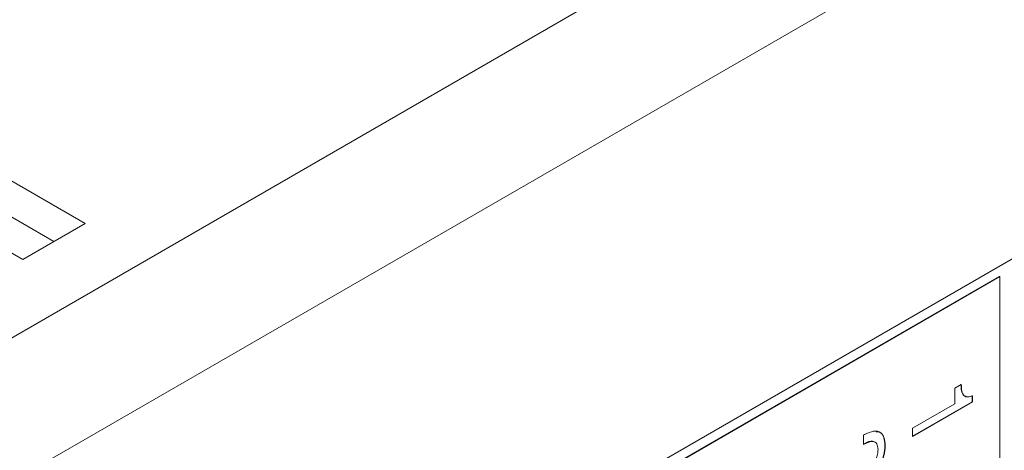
# Model space of a CAD drawing. Header units: millimetres. Extents: x 22 to 278, y 61 to 167.
# Tile 95 of 148: x 204.72 to 215.89, y 127.26 to 132.14. Entities that reach past the tile are written whole.
import ezdxf

# ---------------------------------------------------------------- set-up
doc = ezdxf.new("R2010")
doc.units = ezdxf.units.MM
doc.layers.get('0').update_dxf_attribs({"lineweight": 15})

msp = doc.modelspace()

# ---------------------------------------------------------------- linework, layer by layer
for p, q in [((220.3154, 137.5891), (187.6471, 118.7301)), ((221.0225, 136.3644), (188.6724, 117.689)), ((205.4662, 129.8332), (200.87, 132.4866)), ((200.1629, 132.0783), (204.7591, 129.425)), ((205.1126, 129.6291), (200.87, 132.0783)), ((217.54, 130.3325), (190.7407, 114.8616)), ((204.7591, 129.425), (205.4662, 129.8332)), ((215.8394, 129.2324), (190.8432, 114.8023)), ((215.843, 129.2303), (190.8467, 114.8003)), ((215.8394, 129.2324), (215.843, 129.2303)), ((215.843, 126.9032), (215.843, 129.2303)), ((215.3335, 127.9663), (215.406, 128.0082)), ((215.3335, 127.7883), (215.3335, 127.9663)), ((215.5294, 127.8113), (214.853, 127.4208)), ((215.5329, 127.8093), (214.853, 127.4167)), ((214.853, 127.511), (215.3335, 127.7883)), ((215.5294, 127.8818), (215.5294, 127.8113)), ((215.5294, 127.8113), (215.5329, 127.8093)), ((215.5329, 127.8798), (215.5329, 127.8093)), ((214.853, 127.4167), (214.853, 127.511)), ((214.2982, 127.4315), (214.31, 127.4382)), ((214.2982, 127.3268), (214.2982, 127.4315)), ((214.3026, 127.3334), (214.2982, 127.3309)), ((214.3061, 127.3314), (214.2982, 127.3268)), ((214.3026, 127.3334), (214.3061, 127.3314)), ((214.5394, 127.3167), (214.543, 127.3146))]:
    msp.add_line(p, q)
for points, knots in [([(215.4025, 128.0102), (215.4037, 127.9852), (215.4063, 127.9354), (215.4247, 127.8807), (215.4522, 127.8752), (215.4608, 127.8734)], [0, 0, 0, 0, 0.4084029, 0.8141998, 1, 1, 1, 1]), ([(215.406, 128.0082), (215.4071, 127.9828), (215.4093, 127.9322), (215.4326, 127.8756), (215.4802, 127.8601), (215.5153, 127.8732), (215.5329, 127.8798)], [0, 0, 0, 0, 0.28105606, 0.5603187, 0.77964875, 1, 1, 1, 1]), ([(214.31, 127.4382), (214.3443, 127.4552), (214.4127, 127.489), (214.4944, 127.4707), (214.5376, 127.4046), (214.5412, 127.3447), (214.543, 127.3146)], [0, 0, 0, 0, 0.2804511, 0.5593623, 0.779308, 1, 1, 1, 1]), ([(214.4407, 127.4717), (214.4584, 127.4702), (214.4994, 127.4667), (214.5336, 127.4054), (214.5375, 127.3463), (214.5394, 127.3167)], [0, 0, 0, 0, 0.2728538, 0.6358111, 1, 1, 1, 1]), ([(214.4093, 127.3571), (214.4062, 127.3593), (214.3805, 127.3772), (214.3391, 127.3539), (214.3026, 127.3334)], [0, 0, 0, 0, 0.1204839, 1, 1, 1, 1]), ([(214.4614, 127.27), (214.4591, 127.2936), (214.4545, 127.3408), (214.396, 127.3738), (214.3402, 127.3475), (214.3061, 127.3314)], [0, 0, 0, 0, 0.280567, 0.5602644, 1, 1, 1, 1]), ([(214.5394, 127.3167), (214.5371, 127.2789), (214.5325, 127.2034), (214.4825, 127.0868), (214.4122, 126.9952), (214.3627, 126.9621), (214.3379, 126.9455)], [0, 0, 0, 0, 0.2804405, 0.5596806, 0.7795919, 1, 1, 1, 1]), ([(214.543, 127.3146), (214.5406, 127.2768), (214.536, 127.2014), (214.486, 127.0848), (214.4158, 126.9932), (214.3662, 126.96), (214.3414, 126.9434)], [0, 0, 0, 0, 0.2804405, 0.5596806, 0.7795919, 1, 1, 1, 1]), ([(214.3421, 127.0485), (214.361, 127.0617), (214.3988, 127.088), (214.4393, 127.1546), (214.4589, 127.2175), (214.4606, 127.2525), (214.4614, 127.27)], [0, 0, 0, 0, 0.2796101, 0.55854797, 0.77904798, 1, 1, 1, 1])]:
    msp.add_open_spline(points, degree=3, knots=knots)

doc.saveas('drawing.dxf')
